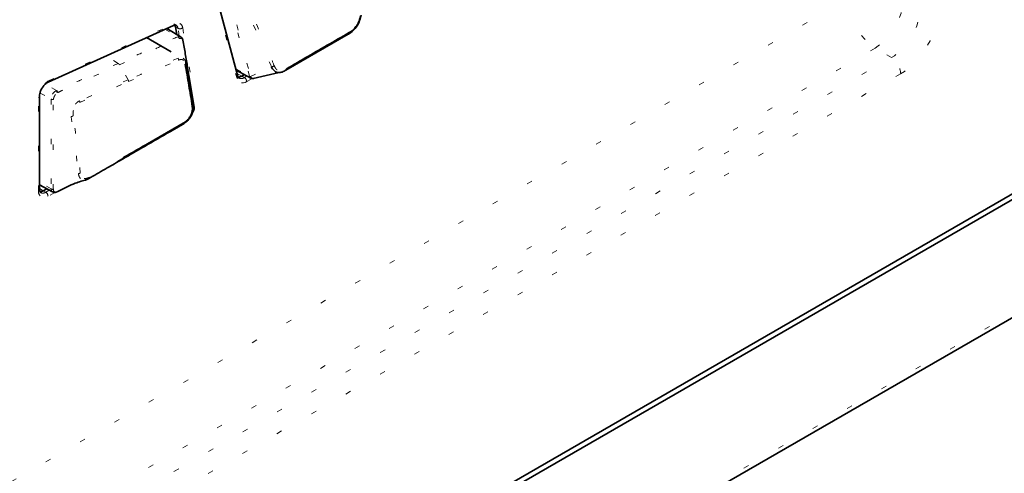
# Model space of a CAD drawing. Header units: millimetres. Extents: x 0 to 1118, y 0 to 864.
# Tile 98 of 250: x 225.85 to 244.08, y 642.44 to 650.84. Entities that reach past the tile are written whole.
import ezdxf

# ---------------------------------------------------------------- set-up
doc = ezdxf.new("R2010")
doc.units = ezdxf.units.MM
doc.linetypes.add('DOT2', pattern=[0.635, 0, -0.635])

msp = doc.modelspace()

# ---------------------------------------------------------------- linework, layer by layer
at = {"color": 7, "linetype": 'Continuous', "lineweight": 35}
for p, q in [((301.034, 680.406), (209.575, 627.608)), ((301.034, 680.304), (209.375, 627.39)), ((209.293, 625.152), (300.949, 678.065)), ((229.895, 649.788), (229.461, 651.408)), ((226.379, 649.679), (228.699, 650.733)), ((228.843, 650.515), (228.576, 650.677)), ((228.701, 650.734), (228.699, 650.733)), ((228.762, 650.564), (228.739, 650.704)), ((228.658, 650.246), (228.204, 650.508)), ((231.936, 650.571), (230.783, 649.905)), ((229.864, 649.903), (230.135, 649.756)), ((229.969, 649.794), (230.015, 649.821)), ((230.176, 649.747), (230.657, 649.859)), ((226.222, 647.695), (226.222, 649.423)), ((226.535, 649.524), (226.557, 649.487)), ((227.065, 647.872), (227.128, 647.893)), ((226.222, 647.781), (226.463, 647.649)), ((226.291, 647.671), (226.355, 647.708)), ((226.598, 647.676), (226.548, 647.65))]:
    msp.add_line(p, q, dxfattribs=at)
at = {"color": 7, "linetype": 'DOT2', "lineweight": 18}
for p, q in [((209.343, 625.263), (301.001, 678.175)), ((229.878, 649.747), (229.445, 651.366)), ((230.11, 649.79), (229.663, 651.457)), ((229.681, 651.451), (230.128, 649.785)), ((216.79, 637.14), (241.179, 651.219)), ((226.398, 649.71), (228.718, 650.765)), ((228.544, 650.663), (228.784, 650.518)), ((228.694, 650.731), (228.739, 650.704)), ((228.739, 650.704), (228.785, 650.679)), ((228.808, 650.536), (228.785, 650.679)), ((228.872, 650.688), (229.092, 649.372)), ((241.691, 650.311), (216.974, 636.042)), ((241.991, 650.138), (241.691, 650.311)), ((217.253, 635.857), (241.991, 650.138)), ((227.677, 650.028), (227.449, 650.165)), ((227.871, 649.693), (228.795, 650.089)), ((227.677, 650.028), (227.677, 650.028)), ((227.863, 649.725), (227.701, 650.002)), ((229.858, 649.927), (230.11, 649.79)), ((230.128, 649.784), (230.514, 649.967)), ((242.161, 649.836), (217.424, 635.555)), ((227.863, 649.725), (226.962, 649.336)), ((229.88, 649.844), (229.969, 649.794)), ((229.969, 649.794), (230.014, 649.768)), ((230.014, 649.768), (230.062, 649.796)), ((230.157, 649.749), (230.057, 649.691)), ((226.535, 649.524), (226.332, 649.646)), ((226.969, 649.306), (227.871, 649.693)), ((226.204, 647.669), (226.204, 649.397)), ((226.231, 649.48), (226.436, 649.366)), ((226.535, 649.524), (226.535, 649.524)), ((229.081, 649.251), (229.078, 649.241)), ((227.761, 648.276), (227.144, 647.92)), ((226.438, 647.706), (226.222, 647.826)), ((226.222, 647.709), (226.291, 647.671)), ((226.291, 647.671), (226.336, 647.644)), ((226.336, 647.644), (226.402, 647.683)), ((226.504, 647.64), (226.379, 647.568)), ((226.438, 647.706), (226.438, 647.706))]:
    msp.add_line(p, q, dxfattribs=at)
at = {"color": 7, "linetype": 'DOT2', "lineweight": 18, "flags": 128}
for points in [[(228.839, 650.517), (228.821, 650.523), (228.784, 650.518), (228.784, 650.518), (228.784, 650.518)], [(230.057, 649.691), (230.027, 649.677), (229.998, 649.668), (229.97, 649.666), (229.944, 649.671), (229.922, 649.681), (229.903, 649.698), (229.889, 649.72), (229.878, 649.747)]]:
    msp.add_lwpolyline(points, dxfattribs=at)
at = {"color": 7, "linetype": 'Continuous', "lineweight": 35, "flags": 128}
for points in [[(231.955, 650.598), (231.955, 650.592), (231.954, 650.587), (231.953, 650.582), (231.951, 650.578), (231.948, 650.575), (231.944, 650.572), (231.94, 650.571), (231.936, 650.571)], [(230.789, 649.925), (230.789, 649.919), (230.788, 649.913), (230.786, 649.909), (230.784, 649.904), (230.781, 649.901), (230.777, 649.899), (230.773, 649.897), (230.769, 649.897)]]:
    msp.add_lwpolyline(points, dxfattribs=at)
at = {"color": 7, "linetype": 'DOT2', "lineweight": 18}
for centre, radius, start, end in [((242.336, 651.273), 1.158, 182.6952, 236.15), ((240.995, 651.325), 1.23, 304.4698, 355.5302), ((228.682, 650.764), 0.0355, 301.7635, 0.7386), ((228.771, 650.679), 0.101, 4.7543, 122.0415), ((228.704, 650.671), 0.0809, 5.7404, 56.8537), ((228.821, 650.755), 0.0844, 244.6556, 307.0533), ((228.754, 650.47), 0.057, 20.1723, 57.9379), ((228.723, 650.092), 0.0719, 357.9762, 26.1914), ((241.776, 649.817), 0.386, 2.6952, 56.15), ((228.899, 650.044), 0.0316, 304.3788, 359.3732), ((230.516, 650.037), 0.0702, 268.1867, 314.1608), ((227.798, 649.692), 0.0729, 0.5981, 26.7725), ((229.853, 649.78), 0.0421, 306.6775, 10.9061), ((229.955, 649.849), 0.1, 244.6287, 305.4382), ((229.961, 649.687), 0.0963, 2.6523, 56.7703), ((230.133, 649.833), 0.0488, 241.8966, 264.5264), ((230.131, 649.831), 0.0473, 243.2962, 266.2537), ((226.577, 649.383), 0.373, 118.7258, 177.7691), ((226.363, 649.71), 0.0352, 299.7976, 0.9093), ((226.192, 649.425), 0.03, 292.803, 355.9331), ((226.464, 649.445), 0.0832, 250.2957, 281.5742), ((226.896, 649.303), 0.0735, 2.7867, 26.9585), ((229.037, 649.256), 0.0269, 297.7002, 0.2865), ((226.803, 649.127), 0.0814, 273.648, 299.8327), ((226.936, 648.059), 0.0725, 274.2003, 303.838), ((227.12, 647.916), 0.0242, 288.3043, 8.6067), ((226.311, 647.652), 0.108, 170.786, 309.2033), ((226.192, 647.697), 0.03, 292.8092, 355.8707), ((226.282, 647.717), 0.0907, 243.775, 306.4075), ((226.283, 647.564), 0.0963, 2.6523, 56.7703)]:
    msp.add_arc(centre, radius, start, end, dxfattribs=at)
at = {"color": 7, "linetype": 'Continuous', "lineweight": 35}
for centre, radius, start, end in [((228.645, 650.691), 0.0951, 7.9522, 32.5377), ((228.852, 650.458), 0.0236, 358.524, 18.5302), ((229.907, 649.887), 0.111, 259.8707, 303.6049), ((228.876, 648.926), 0.0209, 288.223, 14.5547), ((226.231, 647.766), 0.112, 268.6505, 302.5683)]:
    msp.add_arc(centre, radius, start, end, dxfattribs=at)
at = {"color": 7, "linetype": 'DOT2', "lineweight": 18}
for centre, major_axis, ratio, start_param, end_param in [((241.984, 650.754), (0.375, 0.65), 0.591978, 3.927517, 5.497096), ((242.16, 650.652), (0.5, 0.866), 0.578085, 3.927518, 5.497097), ((230.309, 649.804), (0.2, 0.005), 0.43243, 3.247705, 3.264921), ((230.293, 649.768), (0.166, -0.023), 0.294176, 3.264515, 3.281731)]:
    msp.add_ellipse(centre, major_axis=major_axis, ratio=ratio, start_param=start_param, end_param=end_param, dxfattribs=at)
for points, knots in [([(230.514, 649.967), (230.41, 650.207), (230.204, 650.688), (230, 651.169), (229.899, 651.409)], [0, 0, 0, 0, 0.500027, 1, 1, 1, 1]), ([(229.952, 651.432), (230.051, 651.192), (230.224, 650.775), (230.446, 650.292), (230.54, 650.051), (230.565, 649.987)], [0, 0, 0, 0, 0.49889, 0.867446, 1, 1, 1, 1]), ([(228.784, 650.518), (228.784, 650.518), (228.686, 650.488), (228.478, 650.377), (228.176, 650.251), (227.909, 650.131), (227.743, 650.057), (227.677, 650.028)], [0, 0, 0, 0, 0.00001, 0.278384, 0.550027, 0.821735, 1, 1, 1, 1]), ([(227.701, 650.002), (227.701, 650.002), (227.847, 650.069), (228.014, 650.142), (228.28, 650.26), (228.502, 650.36), (228.705, 650.446), (228.807, 650.489)], [0, 0, 0, 0, 0.00001, 0.3983, 0.449701, 0.721811, 1, 1, 1, 1]), ([(228.807, 650.489), (228.819, 650.491), (228.838, 650.494), (228.857, 650.488), (228.864, 650.481), (228.867, 650.478), (228.867, 650.478)], [0, 0, 0, 0, 0.514087, 0.807932, 0.999855, 1, 1, 1, 1]), ([(228.867, 650.478), (228.867, 650.478), (228.868, 650.475), (228.872, 650.469), (228.874, 650.462), (228.876, 650.458)], [0, 0, 0, 0, 0.000443, 0.40961, 1, 1, 1, 1]), ([(228.787, 650.123), (228.787, 650.123), (228.479, 650.011), (228.173, 649.853), (227.863, 649.725), (227.863, 649.725)], [0, 0, 0, 0, 0.0006345, 0.9999885, 1, 1, 1, 1]), ([(228.931, 650.043), (228.93, 650.043), (228.926, 650.062), (228.916, 650.088), (228.895, 650.113), (228.871, 650.133), (228.832, 650.139), (228.803, 650.129), (228.787, 650.123)], [0, 0, 0, 0, 0.00355, 0.262469, 0.393053, 0.580016, 0.764405, 1, 1, 1, 1]), ([(228.795, 650.089), (228.809, 650.094), (228.833, 650.103), (228.866, 650.102), (228.886, 650.085), (228.904, 650.058), (228.912, 650.034), (228.917, 650.017)], [0, 0, 0, 0, 0.250201, 0.42051, 0.594738, 0.728296, 1, 1, 1, 1]), ([(227.677, 650.028), (227.544, 649.969), (227.354, 649.885), (227.112, 649.778), (226.905, 649.685), (226.718, 649.611), (226.59, 649.543), (226.549, 649.529), (226.535, 649.524)], [0, 0, 0, 0, 0.3513704, 0.4998846, 0.6337076, 0.901355, 0.9682909, 1, 1, 1, 1]), ([(226.557, 649.487), (226.571, 649.494), (226.612, 649.514), (226.743, 649.581), (226.929, 649.658), (227.231, 649.794), (227.473, 649.901), (227.663, 649.986), (227.701, 650.002)], [0, 0, 0, 0, 0.035429, 0.102333, 0.368564, 0.501706, 0.901071, 1, 1, 1, 1]), ([(227.677, 650.028), (227.682, 650.025), (227.69, 650.019), (227.698, 650.008), (227.701, 650.003), (227.701, 650.002)], [0, 0, 0, 0, 0.49909, 0.942114, 1, 1, 1, 1]), ([(230.565, 649.987), (230.576, 649.963), (230.598, 649.919), (230.653, 649.889), (230.718, 649.89), (230.765, 649.913), (230.789, 649.925)], [0, 0, 0, 0, 0.274544, 0.511285, 0.747593, 1, 1, 1, 1]), ([(230.136, 649.757), (230.13, 649.76), (230.119, 649.767), (230.113, 649.781), (230.11, 649.789)], [0, 0, 0, 0, 0.494184, 1, 1, 1, 1]), ([(230.128, 649.784), (230.128, 649.784), (230.132, 649.777), (230.144, 649.763), (230.162, 649.75), (230.174, 649.749), (230.179, 649.749)], [0, 0, 0, 0, 0.000155, 0.322039, 0.736202, 1, 1, 1, 1]), ([(226.535, 649.524), (226.535, 649.524), (226.523, 649.52), (226.501, 649.507), (226.473, 649.478), (226.451, 649.442), (226.437, 649.403), (226.436, 649.378), (226.436, 649.366)], [0, 0, 0, 0, 0.014088, 0.210871, 0.407929, 0.60613, 0.803418, 1, 1, 1, 1]), ([(226.436, 649.366), (226.436, 649.351), (226.437, 649.306), (226.436, 649.144), (226.44, 648.876), (226.439, 648.522), (226.439, 648.168), (226.438, 647.896), (226.438, 647.742), (226.438, 647.706)], [0, 0, 0, 0, 0.02683, 0.080248, 0.293884, 0.507506, 0.721127, 0.934749, 1, 1, 1, 1]), ([(226.478, 647.693), (226.476, 647.731), (226.469, 647.886), (226.475, 648.16), (226.473, 648.514), (226.473, 648.868), (226.476, 649.136), (226.476, 649.299), (226.479, 649.346), (226.48, 649.363)], [0, 0, 0, 0, 0.068592, 0.280343, 0.492823, 0.705248, 0.91802, 0.97041, 1, 1, 1, 1]), ([(226.48, 649.363), (226.481, 649.372), (226.484, 649.391), (226.496, 649.421), (226.512, 649.448), (226.533, 649.472), (226.549, 649.482), (226.557, 649.487)], [0, 0, 0, 0, 0.196747, 0.396314, 0.594795, 0.793198, 1, 1, 1, 1]), ([(226.962, 649.336), (226.961, 649.336), (226.957, 649.334), (226.935, 649.322), (226.913, 649.304), (226.887, 649.274), (226.869, 649.244), (226.837, 649.195), (226.81, 649.133), (226.805, 649.079), (226.807, 649.051), (226.808, 649.045)], [0, 0, 0, 0, 0.001347, 0.0547832, 0.25102, 0.2645756, 0.400928, 0.5394765, 0.7368932, 0.9418141, 1, 1, 1, 1]), ([(226.843, 649.056), (226.842, 649.081), (226.84, 649.125), (226.857, 649.188), (226.88, 649.234), (226.913, 649.272), (226.944, 649.294), (226.965, 649.304), (226.969, 649.306)], [0, 0, 0, 0, 0.26184, 0.460052, 0.594473, 0.72855, 0.940791, 1, 1, 1, 1]), ([(226.808, 649.045), (226.808, 649.045), (226.814, 648.983), (226.845, 648.806), (226.89, 648.45), (226.922, 648.16), (226.941, 647.987)], [0, 0, 0, 0, 0.000487, 0.1692028, 0.5031548, 1, 1, 1, 1]), ([(226.976, 647.999), (226.958, 648.172), (226.927, 648.463), (226.879, 648.817), (226.852, 648.996), (226.843, 649.056)], [0, 0, 0, 0, 0.496898, 0.831901, 1, 1, 1, 1]), ([(226.941, 647.987), (226.941, 647.986), (226.942, 647.983), (226.946, 647.957), (226.96, 647.918), (226.984, 647.892), (227.007, 647.872), (227.029, 647.867), (227.053, 647.866), (227.061, 647.87), (227.065, 647.872)], [0, 0, 0, 0, 0.002018, 0.044563, 0.33124, 0.536651, 0.593009, 0.88338, 0.941112, 1, 1, 1, 1]), ([(227.144, 647.92), (227.121, 647.91), (227.077, 647.89), (227.035, 647.898), (227.008, 647.913), (226.989, 647.937), (226.98, 647.972), (226.977, 647.995), (226.976, 647.999)], [0, 0, 0, 0, 0.27801, 0.544223, 0.585457, 0.737591, 0.962688, 1, 1, 1, 1]), ([(226.438, 647.706), (226.441, 647.704), (226.447, 647.7), (226.457, 647.696), (226.467, 647.693), (226.474, 647.693), (226.478, 647.693)], [0, 0, 0, 0, 0.250053, 0.50007, 0.750052, 1, 1, 1, 1]), ([(226.438, 647.706), (226.438, 647.697), (226.439, 647.679), (226.448, 647.659), (226.459, 647.653), (226.464, 647.651)], [0, 0, 0, 0, 0.3284497, 0.7490306, 1, 1, 1, 1]), ([(226.548, 647.65), (226.541, 647.648), (226.525, 647.643), (226.507, 647.646), (226.49, 647.657), (226.48, 647.673), (226.478, 647.687), (226.478, 647.693)], [0, 0, 0, 0, 0.193166, 0.407369, 0.628455, 0.842424, 1, 1, 1, 1])]:
    msp.add_open_spline(points, degree=3, knots=knots, dxfattribs=at)
at = {"color": 7, "linetype": 'Continuous', "lineweight": 35}
for points, knots in [([(232.173, 650.925), (232.173, 650.925), (232.169, 650.89), (232.151, 650.819), (232.101, 650.718), (232.027, 650.63), (231.968, 650.588), (231.936, 650.571), (231.936, 650.571)], [0, 0, 0, 0, 0.000033, 0.237572, 0.481211, 0.723864, 0.999967, 1, 1, 1, 1]), ([(231.955, 650.598), (231.982, 650.616), (232.032, 650.649), (232.096, 650.728), (232.142, 650.817), (232.155, 650.878), (232.162, 650.909)], [0, 0, 0, 0, 0.278939, 0.519553, 0.760958, 1, 1, 1, 1]), ([(228.699, 650.733), (228.71, 650.737), (228.732, 650.744), (228.743, 650.743), (228.747, 650.738), (228.747, 650.737)], [0, 0, 0, 0, 0.416292, 0.887542, 1, 1, 1, 1]), ([(228.874, 650.466), (228.872, 650.472), (228.869, 650.485), (228.857, 650.505), (228.844, 650.513), (228.838, 650.517)], [0, 0, 0, 0, 0.326897, 0.709866, 1, 1, 1, 1]), ([(228.876, 650.458), (228.891, 650.374), (228.921, 650.206), (228.98, 649.841), (229.038, 649.516), (229.075, 649.267), (229.083, 649.217)], [0, 0, 0, 0, 0.2058013, 0.4093355, 0.8800131, 1, 1, 1, 1]), ([(230.789, 649.925), (230.812, 649.939), (230.929, 650.007), (231.314, 650.232), (231.682, 650.442), (231.955, 650.598)], [0, 0, 0, 0, 0.060615, 0.303076, 1, 1, 1, 1]), ([(228.917, 650.017), (228.94, 649.885), (228.988, 649.62), (229.029, 649.362), (229.05, 649.232)], [0, 0, 0, 0, 0.499577, 1, 1, 1, 1]), ([(229.064, 649.256), (229.064, 649.257), (229.05, 649.391), (228.999, 649.644), (228.953, 649.91), (228.931, 650.043)], [0, 0, 0, 0, 0.000827, 0.500349, 1, 1, 1, 1]), ([(230.769, 649.897), (230.769, 649.897), (230.744, 649.881), (230.694, 649.859), (230.622, 649.857), (230.559, 649.891), (230.527, 649.938), (230.514, 649.967), (230.514, 649.967)], [0, 0, 0, 0, 0.0000326, 0.249575, 0.4875619, 0.7267504, 0.9999674, 1, 1, 1, 1]), ([(229.913, 649.76), (229.911, 649.761), (229.904, 649.763), (229.899, 649.778), (229.895, 649.788)], [0, 0, 0, 0, 0.335229, 1, 1, 1, 1]), ([(230.136, 649.757), (230.143, 649.753), (230.16, 649.745), (230.179, 649.748), (230.189, 649.749)], [0, 0, 0, 0, 0.461498, 1, 1, 1, 1]), ([(230.179, 649.749), (230.182, 649.749), (230.185, 649.747), (230.188, 649.749), (230.189, 649.749)], [0, 0, 0, 0, 0.832057, 1, 1, 1, 1]), ([(226.222, 649.423), (226.223, 649.438), (226.226, 649.471), (226.246, 649.532), (226.281, 649.593), (226.325, 649.644), (226.359, 649.669), (226.376, 649.677), (226.379, 649.679)], [0, 0, 0, 0, 0.167904, 0.36011, 0.560906, 0.763846, 0.945994, 1, 1, 1, 1]), ([(228.882, 648.906), (228.882, 648.906), (228.906, 648.922), (228.95, 648.953), (229, 649.008), (229.032, 649.061), (229.055, 649.117), (229.07, 649.19), (229.066, 649.233), (229.064, 649.256)], [0, 0, 0, 0, 0.002459, 0.22625, 0.406164, 0.495118, 0.643227, 0.812703, 1, 1, 1, 1]), ([(229.05, 649.232), (229.051, 649.212), (229.055, 649.174), (229.042, 649.113), (229.023, 649.065), (228.995, 649.02), (228.955, 648.971), (228.917, 648.946), (228.896, 648.931)], [0, 0, 0, 0, 0.194137, 0.360027, 0.505945, 0.592249, 0.766403, 1, 1, 1, 1]), ([(229.056, 649.288), (229.058, 649.242), (229.063, 649.143), (229.061, 649.136), (229.06, 649.133)], [0, 0, 0, 0, 0.467513, 1, 1, 1, 1]), ([(229.083, 649.217), (229.083, 649.207), (229.083, 649.186), (229.073, 649.156), (229.065, 649.136), (229.06, 649.128), (229.06, 649.128)], [0, 0, 0, 0, 0.363357, 0.732045, 0.996823, 1, 1, 1, 1]), ([(227.746, 648.25), (227.746, 648.25), (227.81, 648.287), (228.189, 648.506), (228.568, 648.725), (228.882, 648.906)], [0, 0, 0, 0, 0.000009, 0.169835, 1, 1, 1, 1]), ([(228.896, 648.931), (228.582, 648.75), (228.204, 648.532), (227.825, 648.313), (227.761, 648.276)], [0, 0, 0, 0, 0.829941, 1, 1, 1, 1]), ([(227.128, 647.893), (227.128, 647.893), (227.141, 647.901), (227.206, 647.939), (227.321, 648.005), (227.513, 648.116), (227.655, 648.198), (227.746, 648.25)], [0, 0, 0, 0, 0.000687, 0.06449, 0.312291, 0.560873, 1, 1, 1, 1]), ([(226.583, 647.668), (226.683, 647.72), (226.855, 647.808), (227.026, 647.857), (227.097, 647.877)], [0, 0, 0, 0, 0.584645, 1, 1, 1, 1]), ([(226.243, 647.637), (226.241, 647.638), (226.235, 647.64), (226.225, 647.656), (226.223, 647.684), (226.222, 647.695)], [0, 0, 0, 0, 0.2267066, 0.6732157, 1, 1, 1, 1]), ([(226.463, 647.65), (226.464, 647.649), (226.473, 647.642), (226.496, 647.639), (226.522, 647.64), (226.538, 647.647), (226.545, 647.649)], [0, 0, 0, 0, 0.045945, 0.404606, 0.744806, 1, 1, 1, 1])]:
    msp.add_open_spline(points, degree=3, knots=knots, dxfattribs=at)
msp.add_open_spline([(227.746, 648.25), (227.748, 648.251), (227.753, 648.252), (227.758, 648.258), (227.761, 648.266), (227.761, 648.273), (227.761, 648.276)], degree=3, dxfattribs=at)

doc.saveas('drawing.dxf')
